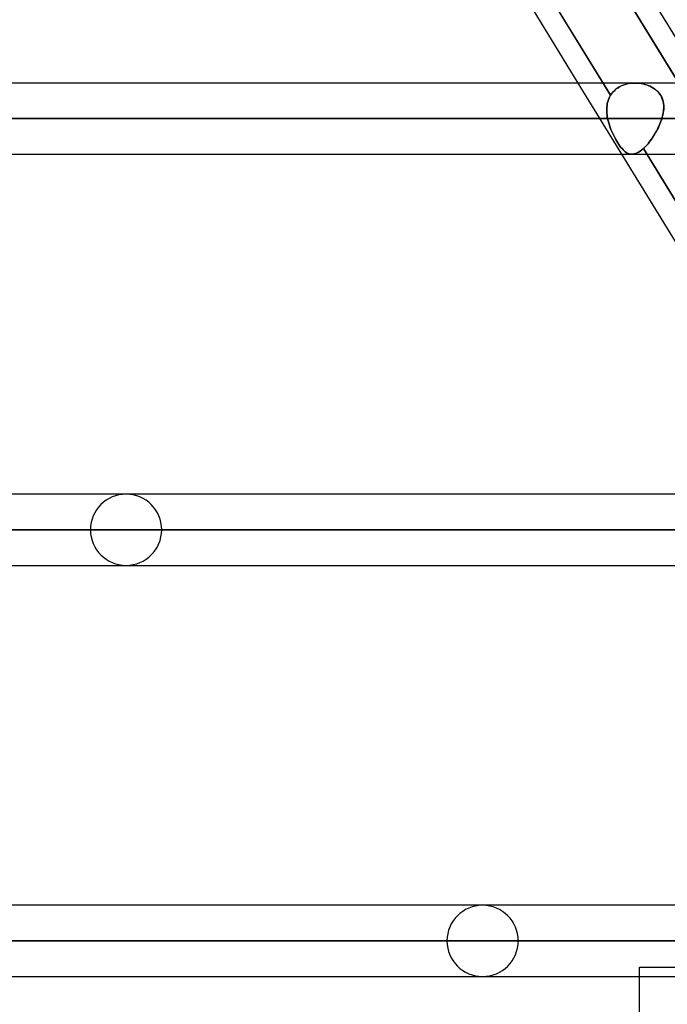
# Model space of a CAD drawing. Header units: millimetres. Extents: x -215 to 215, y -81 to 97.
# Tile 29 of 85: x -68 to -54, y 15 to 36. Entities that reach past the tile are written whole.
import ezdxf

# ---------------------------------------------------------------- set-up
doc = ezdxf.new("R2010")
doc.units = ezdxf.units.MM
doc.layers.add('MAIN-1', color=7, linetype='Continuous')
doc.layers.add('MAIN-2', color=7, linetype='Continuous')

msp = doc.modelspace()

# ---------------------------------------------------------------- linework, layer by layer
at = {"layer": 'MAIN-1'}
for p, q in [((-56.211, 34.819), (-60.434, 41.713)), ((-58.284, 41.713), (-54.061, 34.819)), ((-53.528, 34.819), (-57.752, 41.713)), ((110.012, 34.819), (-110.012, 34.819)), ((110.578, 34.056), (-110.578, 34.056)), ((-110.045, 33.294), (110.045, 33.294)), ((-50.819, 26.019), (-55.276, 33.294)), ((115.406, 26.019), (-115.406, 26.019)), ((116.055, 25.256), (-116.055, 25.256)), ((-115.339, 24.494), (115.339, 24.494)), ((115.339, 17.219), (-115.339, 17.219)), ((116.055, 16.456), (-116.055, 16.456)), ((-115.339, 15.694), (115.339, 15.694)), ((-54.9, 14.884), (-54.9, 15.694))]:
    msp.add_line(p, q, dxfattribs=at)
at = {"layer": 'MAIN-2'}
for p, q in [((-55.518, 34.557), (-60.213, 42.221)), ((-60.213, 42.221), (-55.518, 34.557)), ((-53.936, 34.615), (-58.622, 42.264)), ((-55.276, 33.294), (-56.211, 34.819)), ((-55.277, 34.763), (-55.233, 34.78)), ((-55.203, 34.79), (-55.251, 34.773)), ((-55.233, 34.78), (-55.187, 34.794)), ((-55.153, 34.803), (-55.203, 34.79)), ((-55.187, 34.794), (-55.141, 34.805)), ((-55.102, 34.812), (-55.153, 34.803)), ((-55.141, 34.805), (-55.093, 34.813)), ((-55.05, 34.817), (-55.102, 34.812)), ((-55.093, 34.813), (-55.045, 34.817)), ((-54.997, 34.819), (-55.05, 34.817)), ((-55.045, 34.817), (-54.997, 34.819)), ((-54.997, 34.819), (-54.954, 34.818)), ((-54.948, 34.817), (-54.997, 34.819)), ((-54.954, 34.818), (-54.91, 34.814)), ((-54.9, 34.813), (-54.948, 34.817)), ((-54.91, 34.814), (-54.868, 34.808)), ((-54.852, 34.805), (-54.9, 34.813)), ((-54.868, 34.808), (-54.825, 34.8)), ((-54.806, 34.795), (-54.852, 34.805)), ((-54.825, 34.8), (-54.784, 34.789)), ((-54.76, 34.782), (-54.806, 34.795)), ((-54.784, 34.789), (-54.744, 34.777)), ((-54.716, 34.766), (-54.76, 34.782)), ((-54.744, 34.777), (-54.704, 34.762)), ((-55.49, 34.598), (-55.518, 34.557)), ((-55.518, 34.557), (-55.492, 34.595)), ((-55.492, 34.595), (-55.463, 34.63)), ((-55.458, 34.635), (-55.49, 34.598)), ((-55.463, 34.63), (-55.431, 34.662)), ((-55.423, 34.67), (-55.458, 34.635)), ((-55.431, 34.662), (-55.396, 34.692)), ((-55.384, 34.701), (-55.423, 34.67)), ((-55.396, 34.692), (-55.359, 34.719)), ((-55.342, 34.729), (-55.384, 34.701)), ((-55.359, 34.719), (-55.319, 34.742)), ((-55.298, 34.753), (-55.342, 34.729)), ((-55.319, 34.742), (-55.277, 34.763)), ((-55.251, 34.773), (-55.298, 34.753)), ((-54.673, 34.748), (-54.716, 34.766)), ((-54.704, 34.762), (-54.666, 34.744)), ((-54.631, 34.726), (-54.673, 34.748)), ((-54.666, 34.744), (-54.629, 34.725)), ((-54.592, 34.702), (-54.631, 34.726)), ((-54.629, 34.725), (-54.593, 34.703)), ((-54.593, 34.703), (-54.559, 34.679)), ((-54.555, 34.675), (-54.592, 34.702)), ((-54.559, 34.679), (-54.528, 34.653)), ((-54.521, 34.645), (-54.555, 34.675)), ((-54.528, 34.653), (-54.5, 34.624)), ((-54.49, 34.613), (-54.521, 34.645)), ((-54.5, 34.624), (-54.474, 34.594)), ((-54.463, 34.579), (-54.49, 34.613)), ((-54.474, 34.594), (-54.451, 34.562)), ((-54.439, 34.541), (-54.463, 34.579)), ((-55.594, 34.338), (-55.589, 34.371)), ((-55.589, 34.371), (-55.594, 34.338)), ((-55.589, 34.371), (-55.581, 34.404)), ((-55.581, 34.404), (-55.589, 34.371)), ((-55.581, 34.404), (-55.572, 34.437)), ((-55.572, 34.437), (-55.581, 34.404)), ((-55.572, 34.437), (-55.561, 34.468)), ((-55.561, 34.468), (-55.572, 34.437)), ((-55.561, 34.468), (-55.549, 34.499)), ((-55.549, 34.499), (-55.561, 34.468)), ((-55.549, 34.499), (-55.534, 34.528)), ((-55.534, 34.528), (-55.549, 34.499)), ((-55.534, 34.528), (-55.518, 34.557)), ((-55.518, 34.557), (-55.534, 34.528)), ((-54.451, 34.562), (-54.432, 34.527)), ((-54.42, 34.502), (-54.439, 34.541)), ((-54.432, 34.527), (-54.415, 34.492)), ((-54.405, 34.462), (-54.42, 34.502)), ((-54.415, 34.492), (-54.403, 34.455)), ((-54.394, 34.42), (-54.405, 34.462)), ((-54.403, 34.455), (-54.393, 34.418)), ((-54.386, 34.378), (-54.394, 34.42)), ((-54.393, 34.418), (-54.386, 34.379)), ((-54.386, 34.379), (-54.383, 34.34)), ((-54.382, 34.334), (-54.386, 34.378)), ((-55.601, 34.269), (-55.598, 34.303)), ((-55.598, 34.303), (-55.601, 34.269)), ((-55.601, 34.234), (-55.601, 34.269)), ((-55.601, 34.269), (-55.601, 34.234)), ((-55.6, 34.199), (-55.601, 34.234)), ((-55.601, 34.234), (-55.6, 34.199)), ((-55.598, 34.163), (-55.6, 34.199)), ((-55.6, 34.199), (-55.598, 34.163)), ((-55.598, 34.303), (-55.594, 34.338)), ((-55.594, 34.338), (-55.598, 34.303)), ((-55.594, 34.128), (-55.598, 34.163)), ((-55.598, 34.163), (-55.594, 34.128)), ((-54.41, 34.104), (-54.399, 34.151)), ((-54.394, 34.179), (-54.402, 34.138)), ((-54.399, 34.151), (-54.39, 34.198)), ((-54.387, 34.22), (-54.394, 34.179)), ((-54.39, 34.198), (-54.385, 34.244)), ((-54.383, 34.26), (-54.387, 34.22)), ((-54.385, 34.244), (-54.382, 34.29)), ((-54.383, 34.34), (-54.382, 34.3)), ((-54.382, 34.3), (-54.383, 34.26)), ((-54.382, 34.29), (-54.382, 34.334)), ((-110.578, 34.056), (110.578, 34.056)), ((109.539, 34.056), (-109.539, 34.056)), ((-109.539, 34.056), (109.539, 34.056)), ((-74.267, 34.056), (-55.582, 34.056)), ((-55.582, 34.056), (-74.267, 34.056)), ((-54.424, 34.056), (-72.743, 34.056)), ((-72.743, 34.056), (-54.424, 34.056)), ((-55.589, 34.092), (-55.594, 34.128)), ((-55.594, 34.128), (-55.589, 34.092)), ((-55.582, 34.056), (-55.589, 34.092)), ((-55.589, 34.092), (-55.582, 34.056)), ((-55.582, 34.056), (-55.571, 34.009)), ((-55.571, 34.009), (-55.582, 34.056)), ((-55.571, 34.009), (-55.559, 33.963)), ((-55.559, 33.963), (-55.571, 34.009)), ((-55.559, 33.963), (-55.544, 33.916)), ((-55.545, 33.916), (-55.559, 33.963)), ((-54.481, 33.904), (-54.465, 33.942)), ((-54.464, 33.944), (-54.48, 33.906)), ((-54.465, 33.942), (-54.45, 33.98)), ((-54.449, 33.982), (-54.464, 33.944)), ((-54.45, 33.98), (-54.436, 34.018)), ((-54.436, 34.019), (-54.449, 33.982)), ((-54.424, 34.056), (-54.436, 34.019)), ((-54.436, 34.018), (-54.424, 34.056)), ((-54.424, 34.056), (-54.41, 34.104)), ((-54.412, 34.097), (-54.424, 34.056)), ((-54.402, 34.138), (-54.412, 34.097)), ((-55.529, 33.87), (-55.545, 33.916)), ((-55.544, 33.916), (-55.529, 33.87)), ((-55.511, 33.824), (-55.529, 33.87)), ((-55.529, 33.87), (-55.511, 33.824)), ((-55.511, 33.824), (-55.492, 33.779)), ((-55.492, 33.779), (-55.511, 33.824)), ((-55.492, 33.779), (-55.472, 33.735)), ((-55.472, 33.735), (-55.492, 33.779)), ((-55.472, 33.735), (-55.452, 33.692)), ((-55.452, 33.692), (-55.472, 33.735)), ((-54.578, 33.718), (-54.557, 33.754)), ((-54.555, 33.757), (-54.577, 33.72)), ((-54.557, 33.754), (-54.536, 33.791)), ((-54.535, 33.794), (-54.555, 33.757)), ((-54.536, 33.791), (-54.517, 33.828)), ((-54.516, 33.831), (-54.535, 33.794)), ((-54.517, 33.828), (-54.498, 33.866)), ((-54.497, 33.869), (-54.516, 33.831)), ((-54.498, 33.866), (-54.481, 33.904)), ((-54.48, 33.906), (-54.497, 33.869)), ((-55.452, 33.692), (-55.43, 33.651)), ((-55.43, 33.651), (-55.452, 33.692)), ((-55.43, 33.651), (-55.408, 33.611)), ((-55.408, 33.611), (-55.43, 33.651)), ((-55.408, 33.611), (-55.386, 33.573)), ((-55.386, 33.572), (-55.408, 33.611)), ((-55.386, 33.573), (-55.363, 33.536)), ((-55.363, 33.536), (-55.386, 33.572)), ((-55.363, 33.536), (-55.341, 33.502)), ((-55.341, 33.501), (-55.363, 33.536)), ((-54.718, 33.52), (-54.743, 33.491)), ((-54.743, 33.491), (-54.718, 33.519)), ((-54.693, 33.551), (-54.718, 33.52)), ((-54.718, 33.519), (-54.694, 33.55)), ((-54.694, 33.55), (-54.669, 33.581)), ((-54.669, 33.583), (-54.693, 33.551)), ((-54.645, 33.616), (-54.669, 33.583)), ((-54.669, 33.581), (-54.646, 33.614)), ((-54.646, 33.614), (-54.622, 33.648)), ((-54.621, 33.65), (-54.645, 33.616)), ((-54.622, 33.648), (-54.6, 33.683)), ((-54.599, 33.685), (-54.621, 33.65)), ((-54.6, 33.683), (-54.578, 33.718)), ((-54.577, 33.72), (-54.599, 33.685)), ((-55.341, 33.502), (-55.319, 33.47)), ((-55.319, 33.47), (-55.341, 33.501)), ((-55.319, 33.47), (-55.296, 33.441)), ((-55.296, 33.441), (-55.319, 33.47)), ((-55.296, 33.441), (-55.274, 33.414)), ((-55.274, 33.414), (-55.296, 33.441)), ((-55.274, 33.414), (-55.252, 33.39)), ((-55.252, 33.39), (-55.274, 33.414)), ((-55.252, 33.39), (-55.23, 33.368)), ((-55.23, 33.368), (-55.252, 33.39)), ((-55.23, 33.368), (-55.208, 33.349)), ((-55.208, 33.349), (-55.23, 33.368)), ((-55.208, 33.349), (-55.186, 33.333)), ((-55.186, 33.333), (-55.208, 33.349)), ((-55.186, 33.333), (-55.164, 33.32)), ((-55.164, 33.32), (-55.186, 33.333)), ((-55.164, 33.32), (-55.142, 33.309)), ((-55.142, 33.309), (-55.164, 33.32)), ((-55.142, 33.309), (-55.119, 33.301)), ((-55.119, 33.301), (-55.142, 33.309)), ((-55.119, 33.301), (-55.096, 33.296)), ((-55.096, 33.296), (-55.119, 33.301)), ((-54.983, 33.308), (-55.014, 33.3)), ((-55.013, 33.3), (-54.983, 33.309)), ((-54.983, 33.309), (-54.951, 33.322)), ((-54.951, 33.322), (-54.983, 33.308)), ((-54.951, 33.322), (-54.919, 33.339)), ((-54.919, 33.339), (-54.951, 33.322)), ((-54.919, 33.339), (-54.886, 33.36)), ((-54.886, 33.36), (-54.919, 33.339)), ((-54.886, 33.36), (-54.852, 33.385)), ((-54.852, 33.385), (-54.886, 33.36)), ((-54.852, 33.385), (-54.818, 33.415)), ((-54.818, 33.415), (-54.852, 33.385)), ((-54.793, 33.439), (-54.818, 33.415)), ((-54.818, 33.415), (-54.793, 33.438)), ((-50.12, 25.747), (-54.818, 33.415)), ((-54.818, 33.415), (-50.12, 25.747)), ((-54.768, 33.464), (-54.793, 33.439)), ((-54.793, 33.438), (-54.768, 33.464)), ((-54.743, 33.491), (-54.768, 33.464)), ((-54.768, 33.464), (-54.743, 33.491)), ((-55.096, 33.296), (-55.072, 33.294)), ((-55.072, 33.294), (-55.096, 33.296)), ((-55.072, 33.294), (-55.043, 33.295)), ((-55.043, 33.295), (-55.072, 33.294)), ((-55.043, 33.295), (-55.013, 33.3)), ((-55.014, 33.3), (-55.043, 33.295)), ((-116.055, 25.256), (116.055, 25.256)), ((114.931, 25.256), (-114.931, 25.256)), ((-114.931, 25.256), (114.931, 25.256)), ((-66.642, 25.256), (-50.183, 25.256)), ((-50.183, 25.256), (-66.642, 25.256)), ((-49.016, 25.256), (-65.118, 25.256)), ((-65.118, 25.256), (-49.016, 25.256)), ((-116.055, 16.456), (116.055, 16.456)), ((-42.239, 16.456), (-115.047, 16.456)), ((-115.047, 16.456), (115.047, 16.456)), ((-59.017, 16.456), (-44.782, 16.456)), ((-44.782, 16.456), (-59.017, 16.456)), ((-43.759, 16.456), (-57.492, 16.456)), ((-57.492, 16.456), (-43.759, 16.456)), ((-54.9, 15.894), (-41.824, 15.894)), ((-54.9, 15.694), (-54.9, 15.894))]:
    msp.add_line(p, q, dxfattribs=at)
for centre, start, end in [((-65.88, 25.256), 0, 180), ((-65.88, 25.256), 180, 0), ((-58.255, 16.456), 0, 180), ((-58.255, 16.456), 180, 0)]:
    msp.add_arc(centre, 0.762, start, end, dxfattribs=at)

doc.saveas('drawing.dxf')
